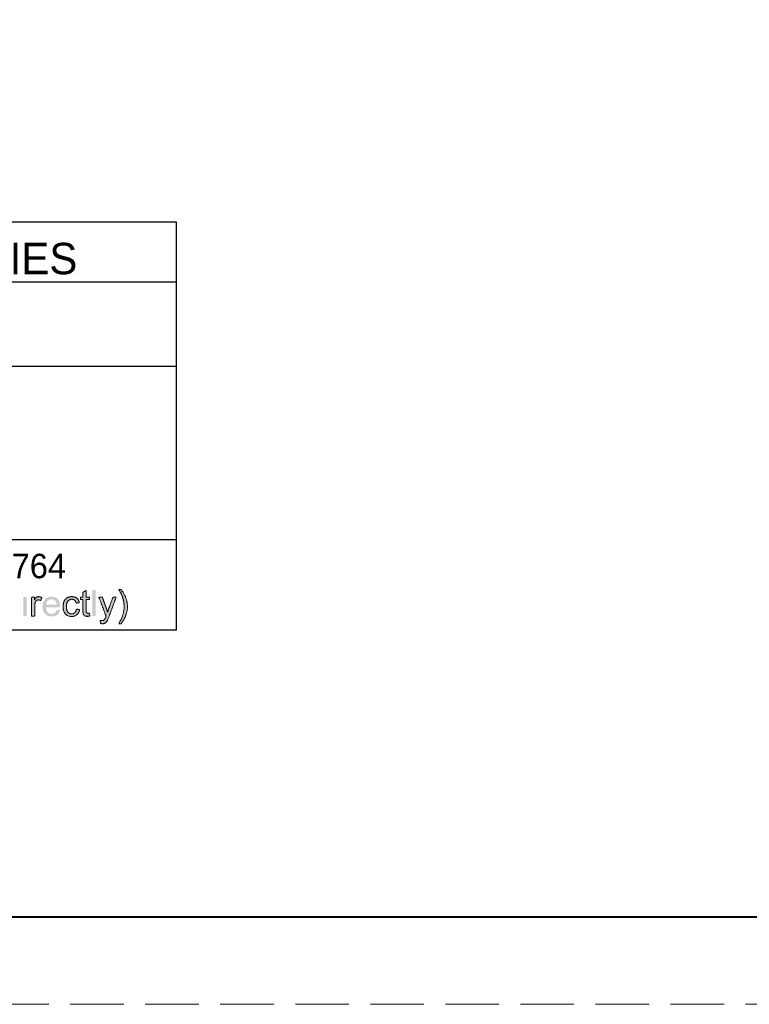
# Paper-space layout 'Layout1' of a CAD drawing. Extents: x 0 to 39.3, y 0 to 22.
# Tile 5 of 131: x 5.7 to 9.9, y 0 to 5.6. Entities that reach past the tile are written whole.
import ezdxf
from ezdxf.enums import TextEntityAlignment as Align

# ---------------------------------------------------------------- set-up
doc = ezdxf.new("R2010")
doc.units = 0
doc.header["$MEASUREMENT"] = 0
doc.linetypes.add('DGN Style 3', pattern=[0.429961, 0.307115, -0.122846])
for name, color, linetype, lineweight in [('SH_Border', 7, 'Continuous', 40), ('SH_Data', 7, 'Continuous', 0), ('SH_Text', 7, 'Continuous', 13)]:
    doc.layers.add(name, color=color, linetype=linetype, lineweight=lineweight)
doc.layers.add('SH_Cut_Line', color=7, linetype='DGN Style 3', lineweight=0, plot=False)
doc.styles.add('_Font 70 Title (0.20)', font='font70.shx', dxfattribs={"height": 0.2})
doc.styles.add('Font 70-Sub Title', font='font70.shx', dxfattribs={"height": 0.17})

# ---------------------------------------------------------------- blocks, each defined once
blk = doc.blocks.new('BORDER_1')
at = {"layer": 'SH_Border', "color": 7, "linetype": 'Continuous', "lineweight": 40, "flags": 128}
blk.add_lwpolyline([(1.5, 21.5), (33.5, 21.5), (33.5, 0.5), (1.5, 0.5)], close=True, dxfattribs=at)
at = {"layer": 'SH_Cut_Line', "color": 7, "linetype": 'DGN Style 3', "lineweight": 0, "flags": 128}
blk.add_lwpolyline([(0, 0), (34, 0), (34, 22), (0, 22)], close=True, dxfattribs=at)
blk = doc.blocks.new('OUPS LOGO2')
at = {"layer": 'SH_Text', "linetype": 'Continuous', "lineweight": 0, "extrusion": (0, 0, -1)}
h = blk.add_hatch(color=7, dxfattribs=at)
edge = h.paths.add_edge_path()
edge.add_line((-3.7514, 0.0976), (-3.754, 0.0813))
edge.add_spline(control_points=[(-3.754, 0.0813), (-3.7462, 0.0796), (-3.7401, 0.0796), (-3.7301, 0.0796), (-3.7246, 0.0828), (-3.719, 0.086), (-3.7168, 0.0912), (-3.7145, 0.0964), (-3.7145, 0.113)], knot_values=[0, 0, 0, 0.25, 0.25, 0.5, 0.5, 0.75, 0.75, 1, 1, 1], degree=2, periodic=0)
edge.add_line((-3.7145, 0.113), (-3.7145, 0.1757))
edge.add_line((-3.7145, 0.1757), (-3.7009, 0.1757))
edge.add_line((-3.7009, 0.1757), (-3.7009, 0.19))
edge.add_line((-3.7009, 0.19), (-3.7145, 0.19))
edge.add_line((-3.7145, 0.19), (-3.7145, 0.2169))
edge.add_line((-3.7145, 0.2169), (-3.733, 0.228))
edge.add_line((-3.733, 0.228), (-3.733, 0.19))
edge.add_line((-3.733, 0.19), (-3.7514, 0.19))
edge.add_line((-3.7514, 0.19), (-3.7514, 0.1757))
edge.add_line((-3.7514, 0.1757), (-3.733, 0.1757))
edge.add_line((-3.733, 0.1757), (-3.733, 0.1119))
edge.add_spline(control_points=[(-3.733, 0.1119), (-3.733, 0.104), (-3.7339, 0.1017), (-3.7349, 0.0995), (-3.7371, 0.0981), (-3.7393, 0.0968), (-3.7433, 0.0968), (-3.7464, 0.0968), (-3.7514, 0.0976)], knot_values=[0, 0, 0, 0.25, 0.25, 0.5, 0.5, 0.75, 0.75, 1, 1, 1], degree=2, periodic=0)
for points in [[(-3.7874, 0.0811), (-3.7874, 0.2313), (-3.769, 0.2313), (-3.769, 0.0811)], [(-3.3918, 0.0811), (-3.3918, 0.19), (-3.3734, 0.19), (-3.3734, 0.0811)]]:
    blk.add_hatch(color=7, dxfattribs=at).paths.add_polyline_path(points)
h = blk.add_hatch(color=7, dxfattribs=at)
edge = h.paths.add_edge_path()
edge.add_line((-3.933, 0.037), (-3.9198, 0.037))
edge.add_spline(control_points=[(-3.9198, 0.037), (-3.9504, 0.0861), (-3.9504, 0.1354), (-3.9504, 0.1546), (-3.946, 0.1736), (-3.9425, 0.1889), (-3.9363, 0.2031), (-3.9323, 0.2123), (-3.9198, 0.2338)], knot_values=[0, 0, 0, 0.25, 0.25, 0.5, 0.5, 0.75, 0.75, 1, 1, 1], degree=2, periodic=0)
edge.add_line((-3.9198, 0.2338), (-3.933, 0.2338))
edge.add_spline(control_points=[(-3.933, 0.2338), (-3.9523, 0.2081), (-3.9615, 0.1822), (-3.9694, 0.1599), (-3.9694, 0.1355), (-3.9694, 0.1078), (-3.9588, 0.082), (-3.9482, 0.0562), (-3.933, 0.037)], knot_values=[0, 0, 0, 0.25, 0.25, 0.5, 0.5, 0.75, 0.75, 1, 1, 1], degree=2, periodic=0)
h = blk.add_hatch(color=7, dxfattribs=at)
edge = h.paths.add_edge_path()
edge.add_line((-3.4196, 0.0811), (-3.4196, 0.19))
edge.add_line((-3.4196, 0.19), (-3.4362, 0.19))
edge.add_line((-3.4362, 0.19), (-3.4362, 0.1735))
edge.add_spline(control_points=[(-3.4362, 0.1735), (-3.4425, 0.185), (-3.4479, 0.1887), (-3.4533, 0.1924), (-3.4597, 0.1924), (-3.469, 0.1924), (-3.4787, 0.1865)], knot_values=[0, 0, 0, 0.333333, 0.333333, 0.666667, 0.666667, 1, 1, 1], degree=2, periodic=0)
edge.add_line((-3.4787, 0.1865), (-3.4722, 0.1694))
edge.add_spline(control_points=[(-3.4722, 0.1694), (-3.4655, 0.1734), (-3.4588, 0.1734), (-3.4527, 0.1734), (-3.4479, 0.1697), (-3.4432, 0.1661), (-3.4411, 0.1596), (-3.438, 0.1498), (-3.438, 0.1381)], knot_values=[0, 0, 0, 0.25, 0.25, 0.5, 0.5, 0.75, 0.75, 1, 1, 1], degree=2, periodic=0)
edge.add_line((-3.438, 0.1381), (-3.438, 0.0811))
edge.add_line((-3.438, 0.0811), (-3.4196, 0.0811))
h = blk.add_hatch(color=7, dxfattribs=at)
edge = h.paths.add_edge_path()
edge.add_line((-3.5641, 0.1163), (-3.5831, 0.1139))
edge.add_spline(control_points=[(-3.5831, 0.1139), (-3.5786, 0.0972), (-3.5664, 0.0879), (-3.5542, 0.0787), (-3.5353, 0.0787), (-3.5114, 0.0787), (-3.4974, 0.0934), (-3.4835, 0.1081), (-3.4835, 0.1346), (-3.4835, 0.1621), (-3.4976, 0.1772), (-3.5117, 0.1924), (-3.5343, 0.1924), (-3.5561, 0.1924), (-3.5699, 0.1775), (-3.5837, 0.1627), (-3.5837, 0.1357), (-3.5837, 0.1341), (-3.5836, 0.1308)], knot_values=[0, 0, 0, 0.111111, 0.111111, 0.222222, 0.222222, 0.333333, 0.333333, 0.444444, 0.444444, 0.555556, 0.555556, 0.666667, 0.666667, 0.777778, 0.777778, 0.888889, 0.888889, 1, 1, 1], degree=2, periodic=0)
edge.add_line((-3.5836, 0.1308), (-3.5025, 0.1308))
edge.add_spline(control_points=[(-3.5025, 0.1308), (-3.5035, 0.1129), (-3.5126, 0.1034), (-3.5217, 0.0938), (-3.5354, 0.0938), (-3.5455, 0.0938), (-3.5527, 0.0992), (-3.5599, 0.1045), (-3.5641, 0.1163)], knot_values=[0, 0, 0, 0.25, 0.25, 0.5, 0.5, 0.75, 0.75, 1, 1, 1], degree=2, periodic=0)
edge = h.paths.add_edge_path(flags=16)
edge.add_line((-3.5035, 0.1459), (-3.5643, 0.1459))
edge.add_spline(control_points=[(-3.5643, 0.1459), (-3.563, 0.1597), (-3.5573, 0.1666), (-3.5485, 0.1773), (-3.5344, 0.1773), (-3.5217, 0.1773), (-3.5131, 0.1687), (-3.5044, 0.1602), (-3.5035, 0.1459)], knot_values=[0, 0, 0, 0.25, 0.25, 0.5, 0.5, 0.75, 0.75, 1, 1, 1], degree=2, periodic=0)
h = blk.add_hatch(color=7, dxfattribs=at)
edge = h.paths.add_edge_path()
edge.add_line((-3.6773, 0.121), (-3.6954, 0.1186))
edge.add_spline(control_points=[(-3.6954, 0.1186), (-3.6924, 0.0999), (-3.6802, 0.0893), (-3.668, 0.0787), (-3.6501, 0.0787), (-3.6278, 0.0787), (-3.6142, 0.0933), (-3.6007, 0.1079), (-3.6007, 0.1351), (-3.6007, 0.1528), (-3.6065, 0.166), (-3.6123, 0.1792), (-3.6243, 0.1858), (-3.6362, 0.1924), (-3.6503, 0.1924), (-3.668, 0.1924), (-3.6793, 0.1834), (-3.6905, 0.1744), (-3.6937, 0.1579)], knot_values=[0, 0, 0, 0.111111, 0.111111, 0.222222, 0.222222, 0.333333, 0.333333, 0.444444, 0.444444, 0.555556, 0.555556, 0.666667, 0.666667, 0.777778, 0.777778, 0.888889, 0.888889, 1, 1, 1], degree=2, periodic=0)
edge.add_line((-3.6937, 0.1579), (-3.6757, 0.1552))
edge.add_spline(control_points=[(-3.6757, 0.1552), (-3.6732, 0.1662), (-3.6667, 0.1717), (-3.6602, 0.1773), (-3.651, 0.1773), (-3.6371, 0.1773), (-3.6284, 0.1673), (-3.6197, 0.1573), (-3.6197, 0.1357), (-3.6197, 0.1137), (-3.6281, 0.1038), (-3.6365, 0.0938), (-3.65, 0.0938), (-3.6608, 0.0938), (-3.6681, 0.1005), (-3.6754, 0.1071), (-3.6773, 0.121)], knot_values=[0, 0, 0, 0.125, 0.125, 0.25, 0.25, 0.375, 0.375, 0.5, 0.5, 0.625, 0.625, 0.75, 0.75, 0.875, 0.875, 1, 1, 1], degree=2, periodic=0)
h = blk.add_hatch(color=7, dxfattribs=at)
edge = h.paths.add_edge_path()
edge.add_line((-3.8152, 0.0393), (-3.8132, 0.0567))
edge.add_spline(control_points=[(-3.8132, 0.0567), (-3.8192, 0.055), (-3.8237, 0.055), (-3.8299, 0.055), (-3.8335, 0.0571), (-3.8372, 0.0591), (-3.8396, 0.0628), (-3.8413, 0.0656), (-3.8452, 0.0765), (-3.8457, 0.0781), (-3.8468, 0.081)], knot_values=[0, 0, 0, 0.2, 0.2, 0.4, 0.4, 0.6, 0.6, 0.8, 0.8, 1, 1, 1], degree=2, periodic=0)
edge.add_line((-3.8468, 0.081), (-3.8055, 0.19))
edge.add_line((-3.8055, 0.19), (-3.8254, 0.19))
edge.add_line((-3.8254, 0.19), (-3.848, 0.1272))
edge.add_spline(control_points=[(-3.848, 0.1272), (-3.8524, 0.1152), (-3.8559, 0.102), (-3.8591, 0.1144), (-3.8635, 0.1265)], knot_values=[0, 0, 0, 0.5, 0.5, 1, 1, 1], degree=2, periodic=0)
edge.add_line((-3.8635, 0.1265), (-3.8868, 0.19))
edge.add_line((-3.8868, 0.19), (-3.9052, 0.19))
edge.add_line((-3.9052, 0.19), (-3.8639, 0.0792))
edge.add_spline(control_points=[(-3.8639, 0.0792), (-3.8573, 0.0614), (-3.8536, 0.0546), (-3.8486, 0.0455), (-3.8423, 0.0413), (-3.8359, 0.0371), (-3.8271, 0.0371), (-3.8218, 0.0371), (-3.8152, 0.0393)], knot_values=[0, 0, 0, 0.25, 0.25, 0.5, 0.5, 0.75, 0.75, 1, 1, 1], degree=2, periodic=0)
at = {"layer": 'SH_Data', "lineweight": 30}
for p, q in [((4.25, 2.3375), (0, 2.3375)), ((4.25, 0), (4.25, 2.3375)), ((0, 1.9959), (4.25, 1.9959)), ((0, 1.5125), (4.25, 1.5125)), ((4.25, 0.5179), (0, 0.5179)), ((4.25, 0), (0, 0))]:
    blk.add_line(p, q, dxfattribs=at)
at = {"layer": 'SH_Text', "color": 7, "linetype": 'Continuous', "lineweight": 0}
for points, knots in [([(3.7514, 0.0976), (3.7527, 0.0894), (3.754, 0.0813), (3.7462, 0.0796), (3.7401, 0.0796), (3.7301, 0.0796), (3.7246, 0.0828), (3.719, 0.086), (3.7168, 0.0912), (3.7145, 0.0964), (3.7145, 0.113), (3.7145, 0.1443), (3.7145, 0.1757), (3.7077, 0.1757), (3.7009, 0.1757), (3.7009, 0.1828), (3.7009, 0.19), (3.7077, 0.19), (3.7145, 0.19), (3.7145, 0.2034), (3.7145, 0.2169), (3.7237, 0.2224), (3.733, 0.228), (3.733, 0.209), (3.733, 0.19), (3.7422, 0.19), (3.7514, 0.19), (3.7514, 0.1828), (3.7514, 0.1757), (3.7422, 0.1757), (3.733, 0.1757), (3.733, 0.1438), (3.733, 0.1119), (3.733, 0.104), (3.7339, 0.1017), (3.7349, 0.0995), (3.7371, 0.0981), (3.7393, 0.0968), (3.7433, 0.0968), (3.7464, 0.0968), (3.7514, 0.0976)], [0, 0, 0, 0.25, 0.25, 0.3125, 0.3125, 0.375, 0.375, 0.4375, 0.4375, 0.5, 0.5, 0.522727, 0.522727, 0.545455, 0.545455, 0.568182, 0.568182, 0.590909, 0.590909, 0.613636, 0.613636, 0.636364, 0.636364, 0.659091, 0.659091, 0.681818, 0.681818, 0.704545, 0.704545, 0.727273, 0.727273, 0.75, 0.75, 0.8125, 0.8125, 0.875, 0.875, 0.9375, 0.9375, 1, 1, 1]), ([(3.933, 0.037), (3.9264, 0.037), (3.9198, 0.037), (3.9504, 0.0861), (3.9504, 0.1354), (3.9504, 0.1546), (3.946, 0.1736), (3.9425, 0.1889), (3.9363, 0.2031), (3.9323, 0.2123), (3.9198, 0.2338), (3.9264, 0.2338), (3.933, 0.2338), (3.9523, 0.2081), (3.9615, 0.1822), (3.9694, 0.1599), (3.9694, 0.1355), (3.9694, 0.1078), (3.9588, 0.082), (3.9482, 0.0562), (3.933, 0.037)], [0, 0, 0, 0.25, 0.25, 0.3125, 0.3125, 0.375, 0.375, 0.4375, 0.4375, 0.5, 0.5, 0.75, 0.75, 0.8125, 0.8125, 0.875, 0.875, 0.9375, 0.9375, 1, 1, 1]), ([(3.4196, 0.0811), (3.4196, 0.1355), (3.4196, 0.19), (3.4279, 0.19), (3.4362, 0.19), (3.4362, 0.1817), (3.4362, 0.1735), (3.4425, 0.185), (3.4479, 0.1887), (3.4533, 0.1924), (3.4597, 0.1924), (3.469, 0.1924), (3.4787, 0.1865), (3.4754, 0.178), (3.4722, 0.1694), (3.4655, 0.1734), (3.4588, 0.1734), (3.4527, 0.1734), (3.4479, 0.1697), (3.4432, 0.1661), (3.4411, 0.1596), (3.438, 0.1498), (3.438, 0.1381), (3.438, 0.1096), (3.438, 0.0811), (3.4288, 0.0811), (3.4196, 0.0811)], [0, 0, 0, 0.066667, 0.066667, 0.133333, 0.133333, 0.2, 0.2, 0.266667, 0.266667, 0.333333, 0.333333, 0.4, 0.4, 0.6, 0.6, 0.65, 0.65, 0.7, 0.7, 0.75, 0.75, 0.8, 0.8, 0.9, 0.9, 1, 1, 1]), ([(3.6773, 0.121), (3.6864, 0.1198), (3.6954, 0.1186), (3.6924, 0.0999), (3.6802, 0.0893), (3.668, 0.0787), (3.6501, 0.0787), (3.6278, 0.0787), (3.6142, 0.0933), (3.6007, 0.1079), (3.6007, 0.1351), (3.6007, 0.1528), (3.6065, 0.166), (3.6123, 0.1792), (3.6243, 0.1858), (3.6362, 0.1924), (3.6503, 0.1924), (3.668, 0.1924), (3.6793, 0.1834), (3.6905, 0.1744), (3.6937, 0.1579), (3.6847, 0.1566), (3.6757, 0.1552), (3.6732, 0.1662), (3.6667, 0.1717), (3.6602, 0.1773), (3.651, 0.1773), (3.6371, 0.1773), (3.6284, 0.1673), (3.6197, 0.1573), (3.6197, 0.1357), (3.6197, 0.1137), (3.6281, 0.1038), (3.6365, 0.0938), (3.65, 0.0938), (3.6608, 0.0938), (3.6681, 0.1005), (3.6754, 0.1071), (3.6773, 0.121)], [0, 0, 0, 0.25, 0.25, 0.277778, 0.277778, 0.305556, 0.305556, 0.333333, 0.333333, 0.361111, 0.361111, 0.388889, 0.388889, 0.416667, 0.416667, 0.444444, 0.444444, 0.472222, 0.472222, 0.5, 0.5, 0.75, 0.75, 0.78125, 0.78125, 0.8125, 0.8125, 0.84375, 0.84375, 0.875, 0.875, 0.90625, 0.90625, 0.9375, 0.9375, 0.96875, 0.96875, 1, 1, 1]), ([(3.8152, 0.0393), (3.8142, 0.048), (3.8132, 0.0567), (3.8192, 0.055), (3.8237, 0.055), (3.8299, 0.055), (3.8335, 0.0571), (3.8372, 0.0591), (3.8396, 0.0628), (3.8413, 0.0656), (3.8452, 0.0765), (3.8457, 0.0781), (3.8468, 0.081), (3.8262, 0.1355), (3.8055, 0.19), (3.8155, 0.19), (3.8254, 0.19), (3.8367, 0.1586), (3.848, 0.1272), (3.8524, 0.1152), (3.8559, 0.102), (3.8591, 0.1144), (3.8635, 0.1265), (3.8751, 0.1582), (3.8868, 0.19), (3.896, 0.19), (3.9052, 0.19), (3.8846, 0.1346), (3.8639, 0.0792), (3.8573, 0.0614), (3.8536, 0.0546), (3.8486, 0.0455), (3.8423, 0.0413), (3.8359, 0.0371), (3.8271, 0.0371), (3.8218, 0.0371), (3.8152, 0.0393)], [0, 0, 0, 0.166667, 0.166667, 0.2, 0.2, 0.233333, 0.233333, 0.266667, 0.266667, 0.3, 0.3, 0.333333, 0.333333, 0.388889, 0.388889, 0.444444, 0.444444, 0.5, 0.5, 0.583333, 0.583333, 0.666667, 0.666667, 0.722222, 0.722222, 0.777778, 0.777778, 0.833333, 0.833333, 0.875, 0.875, 0.916667, 0.916667, 0.958333, 0.958333, 1, 1, 1])]:
    blk.add_open_spline(points, degree=2, knots=knots, dxfattribs=at)
at = {"layer": 'SH_Text', "lineweight": 40, "style": 'Font 70-Sub Title'}
blk.add_text('OHIO811, 8-1-1, or 1-800-362-2764', height=0.14, dxfattribs=at).set_placement((2.1244, 0.3678), align=Align.MIDDLE_CENTER)
at = {"layer": 'SH_Text', "insert": (2.1244, 2.1279), "char_height": 0.18, "attachment_point": 5, "line_spacing_factor": 1.266667, "style": '_Font 70 Title (0.20)'}
blk.add_mtext('UNDERGROUND UTILITIES', dxfattribs=at)

psp = doc.layouts.get("Layout1")

# ---------------------------------------------------------------- block references
at = {"layer": 'SH_Cut_Line', "color": 7, "linetype": 'DGN Style 3', "lineweight": 0}
psp.add_blockref('BORDER_1', (0, 0), dxfattribs=at)
at = {"layer": 'SH_Text', "color": 7}
psp.add_blockref('OUPS LOGO2', (2.3775, 2.1428), dxfattribs=at)

doc.saveas('drawing.dxf')
